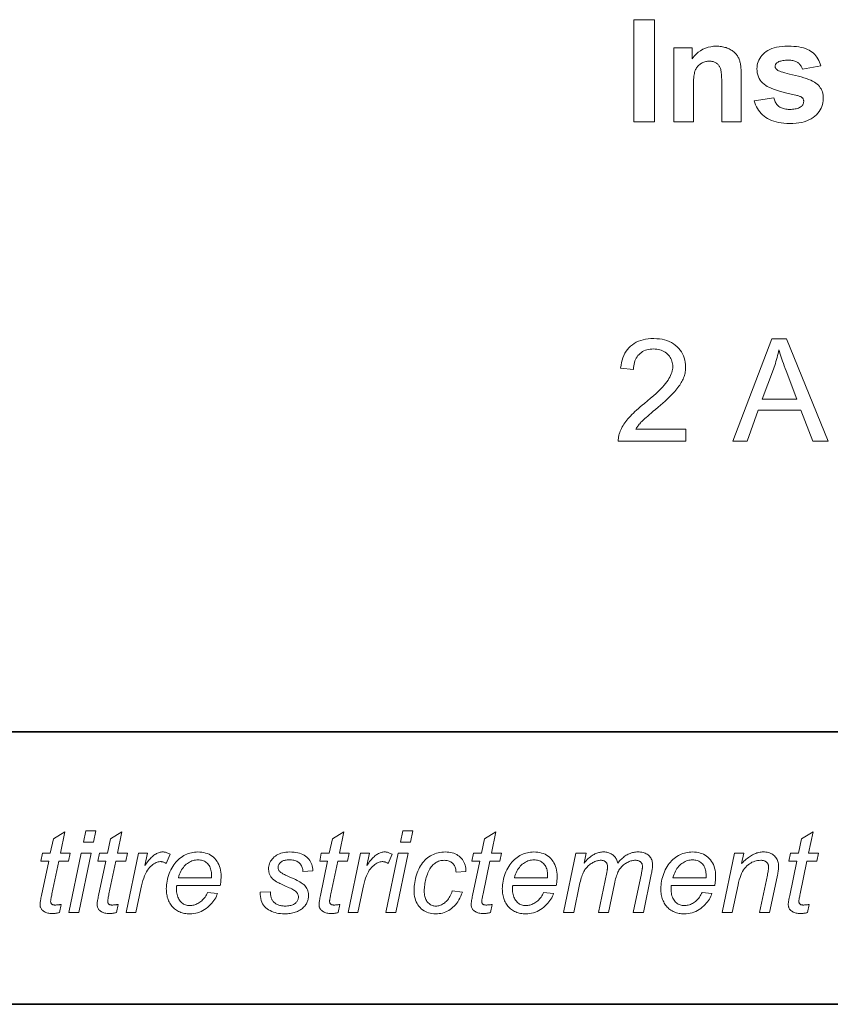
# Model space of a CAD drawing. Extents: x 10 to 410, y 10 to 287.
# Tile 3 of 20: x 291 to 311, y 10 to 34. Entities that reach past the tile are written whole.
import ezdxf

# ---------------------------------------------------------------- set-up
doc = ezdxf.new("R2010")
doc.units = 0

msp = doc.modelspace()

# ---------------------------------------------------------------- linework, layer by layer
at = {"color": 7, "lineweight": 35}
for p, q in [((409.96, 16.669), (269.696, 16.669)), ((365.393, 16.669), (269.696, 16.669)), ((10, 10), (410, 10))]:
    msp.add_line(p, q, dxfattribs=at)
at = {"color": 7, "lineweight": 13}
for points in [[(305.96, 31.593), (305.96, 34.093), (306.465, 34.093), (306.465, 31.593)], [(308.59, 31.593), (308.111, 31.593), (308.111, 32.518), (308.11, 32.574), (308.11, 32.627), (308.108, 32.675), (308.106, 32.719), (308.103, 32.759), (308.1, 32.795), (308.096, 32.827), (308.091, 32.854), (308.086, 32.878), (308.08, 32.897), (308.074, 32.914), (308.066, 32.93), (308.058, 32.945), (308.049, 32.96), (308.04, 32.974), (308.029, 32.987), (308.018, 32.999), (308.006, 33.01), (307.994, 33.021), (307.98, 33.031), (307.966, 33.04), (307.952, 33.048), (307.936, 33.055), (307.921, 33.062), (307.904, 33.067), (307.887, 33.071), (307.87, 33.074), (307.852, 33.077), (307.833, 33.078), (307.814, 33.079), (307.789, 33.078), (307.765, 33.076), (307.742, 33.073), (307.719, 33.068), (307.696, 33.062), (307.674, 33.054), (307.652, 33.045), (307.631, 33.035), (307.611, 33.023), (307.591, 33.011), (307.572, 32.996), (307.554, 32.981), (307.537, 32.966), (307.521, 32.949), (307.507, 32.931), (307.494, 32.913), (307.483, 32.893), (307.472, 32.873), (307.463, 32.852), (307.455, 32.83), (307.448, 32.805), (307.442, 32.777), (307.436, 32.745), (307.432, 32.709), (307.428, 32.669), (307.424, 32.626), (307.422, 32.579), (307.42, 32.527), (307.419, 32.472), (307.418, 32.414), (307.418, 31.593), (306.939, 31.593), (306.939, 33.404), (307.384, 33.404), (307.384, 33.138), (307.433, 33.197), (307.484, 33.249), (307.538, 33.295), (307.594, 33.335), (307.652, 33.369), (307.713, 33.396), (307.776, 33.418), (307.842, 33.433), (307.91, 33.442), (307.981, 33.445), (308.013, 33.445), (308.044, 33.443), (308.074, 33.44), (308.104, 33.436), (308.133, 33.431), (308.162, 33.425), (308.19, 33.417), (308.217, 33.409), (308.245, 33.399), (308.271, 33.388), (308.297, 33.377), (308.321, 33.364), (308.344, 33.351), (308.366, 33.338), (308.386, 33.323), (308.406, 33.308), (308.424, 33.293), (308.44, 33.277), (308.456, 33.26), (308.47, 33.242), (308.483, 33.224), (308.495, 33.206), (308.506, 33.187), (308.517, 33.168), (308.527, 33.148), (308.536, 33.127), (308.544, 33.107), (308.551, 33.085), (308.558, 33.063), (308.564, 33.041), (308.569, 33.018), (308.573, 32.992), (308.577, 32.965), (308.58, 32.936), (308.583, 32.904), (308.586, 32.871), (308.588, 32.836), (308.589, 32.799), (308.59, 32.76), (308.59, 32.719)], [(308.907, 32.11), (309.388, 32.183), (309.395, 32.156), (309.403, 32.13), (309.412, 32.106), (309.423, 32.082), (309.435, 32.06), (309.448, 32.04), (309.462, 32.021), (309.478, 32.003), (309.494, 31.986), (309.513, 31.971), (309.532, 31.957), (309.553, 31.945), (309.576, 31.934), (309.6, 31.925), (309.625, 31.917), (309.652, 31.91), (309.681, 31.905), (309.711, 31.902), (309.742, 31.899), (309.775, 31.899), (309.811, 31.899), (309.846, 31.901), (309.878, 31.905), (309.909, 31.91), (309.938, 31.916), (309.965, 31.923), (309.99, 31.932), (310.014, 31.942), (310.035, 31.954), (310.055, 31.967), (310.067, 31.977), (310.078, 31.987), (310.087, 31.998), (310.095, 32.01), (310.102, 32.023), (310.108, 32.036), (310.112, 32.05), (310.115, 32.064), (310.117, 32.079), (310.118, 32.095), (310.118, 32.106), (310.117, 32.116), (310.115, 32.126), (310.112, 32.135), (310.109, 32.145), (310.106, 32.154), (310.101, 32.162), (310.096, 32.17), (310.09, 32.178), (310.084, 32.185), (310.076, 32.192), (310.066, 32.199), (310.054, 32.205), (310.041, 32.212), (310.026, 32.218), (310.009, 32.224), (309.99, 32.23), (309.97, 32.236), (309.948, 32.242), (309.924, 32.248), (309.812, 32.274), (309.709, 32.299), (309.614, 32.323), (309.528, 32.347), (309.45, 32.371), (309.381, 32.394), (309.32, 32.416), (309.268, 32.439), (309.224, 32.461), (309.189, 32.482), (309.148, 32.512), (309.111, 32.545), (309.079, 32.58), (309.051, 32.617), (309.027, 32.657), (309.008, 32.699), (308.993, 32.743), (308.982, 32.79), (308.976, 32.838), (308.974, 32.889), (308.976, 32.936), (308.981, 32.981), (308.99, 33.024), (309.003, 33.066), (309.02, 33.106), (309.041, 33.145), (309.065, 33.182), (309.093, 33.218), (309.124, 33.252), (309.16, 33.285), (309.199, 33.316), (309.242, 33.343), (309.289, 33.367), (309.341, 33.388), (309.397, 33.405), (309.456, 33.42), (309.52, 33.431), (309.588, 33.439), (309.66, 33.444), (309.736, 33.445), (309.808, 33.444), (309.877, 33.441), (309.942, 33.434), (310.003, 33.426), (310.06, 33.415), (310.113, 33.402), (310.163, 33.386), (310.209, 33.368), (310.25, 33.347), (310.288, 33.324), (310.323, 33.299), (310.356, 33.271), (310.387, 33.241), (310.415, 33.209), (310.441, 33.174), (310.465, 33.137), (310.486, 33.098), (310.506, 33.056), (310.523, 33.012), (310.537, 32.966), (310.086, 32.883), (310.079, 32.903), (310.072, 32.923), (310.063, 32.942), (310.054, 32.959), (310.044, 32.976), (310.032, 32.992), (310.019, 33.006), (310.006, 33.02), (309.991, 33.033), (309.976, 33.045), (309.959, 33.055), (309.94, 33.065), (309.921, 33.073), (309.9, 33.081), (309.877, 33.087), (309.853, 33.092), (309.828, 33.096), (309.802, 33.099), (309.774, 33.1), (309.744, 33.101), (309.708, 33.1), (309.673, 33.099), (309.641, 33.096), (309.61, 33.092), (309.582, 33.088), (309.556, 33.082), (309.532, 33.075), (309.51, 33.067), (309.491, 33.058), (309.473, 33.048), (309.463, 33.04), (309.454, 33.032), (309.445, 33.024), (309.438, 33.014), (309.432, 33.005), (309.427, 32.995), (309.424, 32.985), (309.421, 32.974), (309.419, 32.963), (309.419, 32.951), (309.419, 32.941), (309.421, 32.931), (309.423, 32.922), (309.426, 32.912), (309.431, 32.904), (309.436, 32.895), (309.442, 32.887), (309.449, 32.879), (309.457, 32.871), (309.466, 32.864), (309.483, 32.854), (309.505, 32.843), (309.534, 32.832), (309.569, 32.819), (309.611, 32.806), (309.659, 32.792), (309.713, 32.778), (309.774, 32.762), (309.841, 32.746), (309.914, 32.729), (309.988, 32.711), (310.058, 32.693), (310.123, 32.673), (310.183, 32.653), (310.239, 32.632), (310.29, 32.611), (310.337, 32.588), (310.379, 32.565), (310.416, 32.541), (310.449, 32.516), (310.477, 32.489), (310.503, 32.461), (310.525, 32.43), (310.545, 32.398), (310.561, 32.363), (310.575, 32.326), (310.585, 32.288), (310.593, 32.247), (310.597, 32.204), (310.599, 32.16), (310.597, 32.11), (310.591, 32.063), (310.58, 32.016), (310.566, 31.972), (310.547, 31.928), (310.524, 31.886), (310.497, 31.845), (310.466, 31.806), (310.43, 31.768), (310.391, 31.732), (310.347, 31.698), (310.3, 31.667), (310.248, 31.64), (310.192, 31.617), (310.133, 31.597), (310.069, 31.581), (310.002, 31.569), (309.93, 31.56), (309.855, 31.554), (309.775, 31.552), (309.703, 31.554), (309.633, 31.558), (309.567, 31.566), (309.504, 31.576), (309.444, 31.59), (309.387, 31.607), (309.333, 31.626), (309.282, 31.649), (309.234, 31.674), (309.189, 31.703), (309.148, 31.734), (309.109, 31.767), (309.073, 31.802), (309.041, 31.84), (309.011, 31.879), (308.984, 31.921), (308.96, 31.965), (308.94, 32.011), (308.922, 32.06)], [(307.231, 24.075), (307.231, 23.78), (305.578, 23.78), (305.578, 23.802), (305.579, 23.824), (305.58, 23.846), (305.583, 23.868), (305.586, 23.889), (305.59, 23.91), (305.595, 23.931), (305.6, 23.952), (305.607, 23.973), (305.614, 23.993), (305.628, 24.027), (305.643, 24.061), (305.659, 24.094), (305.677, 24.128), (305.696, 24.161), (305.717, 24.194), (305.74, 24.227), (305.764, 24.26), (305.789, 24.293), (305.816, 24.326), (305.845, 24.359), (305.877, 24.393), (305.911, 24.429), (305.947, 24.465), (305.986, 24.502), (306.028, 24.541), (306.072, 24.58), (306.118, 24.621), (306.167, 24.662), (306.218, 24.704), (306.297, 24.77), (306.37, 24.833), (306.439, 24.893), (306.502, 24.95), (306.559, 25.004), (306.612, 25.056), (306.659, 25.104), (306.701, 25.15), (306.737, 25.194), (306.769, 25.234), (306.796, 25.273), (306.82, 25.311), (306.842, 25.349), (306.86, 25.387), (306.876, 25.424), (306.889, 25.461), (306.899, 25.497), (306.906, 25.533), (306.911, 25.568), (306.912, 25.603), (306.911, 25.639), (306.907, 25.674), (306.9, 25.708), (306.891, 25.74), (306.879, 25.771), (306.865, 25.802), (306.848, 25.831), (306.829, 25.859), (306.806, 25.885), (306.782, 25.911), (306.755, 25.935), (306.726, 25.956), (306.696, 25.975), (306.664, 25.991), (306.631, 26.005), (306.596, 26.016), (306.56, 26.025), (306.522, 26.031), (306.482, 26.035), (306.441, 26.036), (306.398, 26.035), (306.356, 26.031), (306.316, 26.024), (306.278, 26.015), (306.242, 26.003), (306.207, 25.988), (306.174, 25.971), (306.143, 25.951), (306.114, 25.929), (306.087, 25.903), (306.061, 25.876), (306.039, 25.846), (306.019, 25.814), (306.001, 25.781), (305.986, 25.745), (305.974, 25.707), (305.965, 25.667), (305.958, 25.625), (305.954, 25.581), (305.952, 25.535), (305.636, 25.567), (305.645, 25.636), (305.657, 25.702), (305.672, 25.764), (305.691, 25.823), (305.714, 25.878), (305.74, 25.931), (305.77, 25.979), (305.803, 26.025), (305.84, 26.067), (305.88, 26.105), (305.924, 26.141), (305.971, 26.172), (306.02, 26.2), (306.073, 26.224), (306.128, 26.244), (306.186, 26.261), (306.247, 26.274), (306.311, 26.283), (306.378, 26.289), (306.448, 26.29), (306.519, 26.288), (306.586, 26.282), (306.651, 26.272), (306.712, 26.259), (306.77, 26.241), (306.826, 26.219), (306.878, 26.193), (306.928, 26.163), (306.974, 26.129), (307.018, 26.091), (307.058, 26.05), (307.093, 26.007), (307.125, 25.963), (307.152, 25.916), (307.175, 25.868), (307.194, 25.817), (307.209, 25.765), (307.219, 25.711), (307.225, 25.654), (307.227, 25.596), (307.227, 25.566), (307.225, 25.537), (307.222, 25.507), (307.218, 25.477), (307.212, 25.448), (307.205, 25.418), (307.197, 25.389), (307.188, 25.36), (307.178, 25.33), (307.166, 25.301), (307.153, 25.272), (307.138, 25.243), (307.122, 25.213), (307.104, 25.183), (307.084, 25.153), (307.063, 25.122), (307.04, 25.091), (307.016, 25.06), (306.99, 25.028), (306.962, 24.996), (306.932, 24.963), (306.898, 24.927), (306.86, 24.889), (306.818, 24.849), (306.773, 24.806), (306.724, 24.761), (306.671, 24.713), (306.614, 24.663), (306.553, 24.611), (306.489, 24.556), (306.436, 24.511), (306.387, 24.469), (306.341, 24.43), (306.3, 24.394), (306.262, 24.361), (306.229, 24.332), (306.199, 24.305), (306.174, 24.281), (306.152, 24.26), (306.134, 24.241), (306.119, 24.225), (306.104, 24.208), (306.09, 24.192), (306.076, 24.175), (306.063, 24.159), (306.05, 24.142), (306.038, 24.125), (306.026, 24.109), (306.015, 24.092), (306.005, 24.075)], [(308.38, 23.78), (309.34, 26.28), (309.697, 26.28), (310.72, 23.78), (310.343, 23.78), (310.052, 24.537), (309.006, 24.537), (308.732, 23.78)], [(309.102, 24.807), (309.949, 24.807), (309.688, 25.499), (309.665, 25.561), (309.643, 25.621), (309.622, 25.678), (309.603, 25.734), (309.584, 25.787), (309.567, 25.837), (309.551, 25.886), (309.537, 25.932), (309.523, 25.976), (309.511, 26.018), (309.501, 25.97), (309.49, 25.922), (309.479, 25.874), (309.466, 25.826), (309.453, 25.778), (309.439, 25.73), (309.425, 25.683), (309.409, 25.635), (309.393, 25.588), (309.376, 25.54)], [(291.933, 12.446), (291.892, 12.245), (291.874, 12.24), (291.856, 12.236), (291.839, 12.233), (291.822, 12.23), (291.804, 12.227), (291.787, 12.225), (291.77, 12.223), (291.753, 12.222), (291.737, 12.222), (291.72, 12.221), (291.691, 12.222), (291.663, 12.224), (291.637, 12.228), (291.612, 12.233), (291.587, 12.239), (291.565, 12.247), (291.543, 12.257), (291.522, 12.268), (291.503, 12.28), (291.485, 12.294), (291.473, 12.305), (291.462, 12.317), (291.452, 12.33), (291.443, 12.344), (291.436, 12.358), (291.43, 12.373), (291.426, 12.389), (291.422, 12.406), (291.42, 12.424), (291.42, 12.442), (291.42, 12.453), (291.421, 12.466), (291.423, 12.482), (291.425, 12.5), (291.429, 12.521), (291.432, 12.544), (291.437, 12.57), (291.442, 12.598), (291.448, 12.629), (291.455, 12.662), (291.631, 13.504), (291.436, 13.504), (291.476, 13.695), (291.671, 13.695), (291.746, 14.051), (292.028, 14.221), (291.918, 13.695), (292.16, 13.695), (292.12, 13.504), (291.878, 13.504), (291.71, 12.703), (291.704, 12.674), (291.699, 12.647), (291.694, 12.622), (291.69, 12.6), (291.687, 12.581), (291.684, 12.564), (291.682, 12.549), (291.68, 12.537), (291.679, 12.527), (291.679, 12.52), (291.679, 12.512), (291.68, 12.503), (291.681, 12.496), (291.683, 12.488), (291.685, 12.482), (291.688, 12.475), (291.691, 12.469), (291.695, 12.463), (291.699, 12.458), (291.704, 12.453), (291.709, 12.449), (291.715, 12.445), (291.722, 12.441), (291.729, 12.438), (291.737, 12.436), (291.746, 12.434), (291.755, 12.432), (291.765, 12.431), (291.776, 12.43), (291.787, 12.43), (291.803, 12.43), (291.819, 12.431), (291.834, 12.432), (291.849, 12.433), (291.864, 12.434), (291.878, 12.436), (291.893, 12.438), (291.906, 12.441), (291.92, 12.443)], [(292.482, 13.966), (292.541, 14.246), (292.787, 14.246), (292.728, 13.966)], [(293.33, 12.446), (293.289, 12.245), (293.271, 12.24), (293.253, 12.236), (293.236, 12.233), (293.219, 12.23), (293.201, 12.227), (293.184, 12.225), (293.167, 12.223), (293.15, 12.222), (293.134, 12.222), (293.117, 12.221), (293.088, 12.222), (293.06, 12.224), (293.034, 12.228), (293.009, 12.233), (292.984, 12.239), (292.962, 12.247), (292.94, 12.257), (292.919, 12.268), (292.9, 12.28), (292.882, 12.294), (292.87, 12.305), (292.859, 12.317), (292.849, 12.33), (292.84, 12.344), (292.833, 12.358), (292.827, 12.373), (292.823, 12.389), (292.819, 12.406), (292.817, 12.424), (292.817, 12.442), (292.817, 12.453), (292.818, 12.466), (292.82, 12.482), (292.822, 12.5), (292.826, 12.521), (292.829, 12.544), (292.834, 12.57), (292.839, 12.598), (292.845, 12.629), (292.852, 12.662), (293.028, 13.504), (292.833, 13.504), (292.873, 13.695), (293.068, 13.695), (293.143, 14.051), (293.425, 14.221), (293.315, 13.695), (293.557, 13.695), (293.517, 13.504), (293.275, 13.504), (293.107, 12.703), (293.101, 12.674), (293.096, 12.647), (293.091, 12.622), (293.087, 12.6), (293.084, 12.581), (293.081, 12.564), (293.079, 12.549), (293.077, 12.537), (293.076, 12.527), (293.076, 12.52), (293.076, 12.512), (293.077, 12.503), (293.078, 12.496), (293.08, 12.488), (293.082, 12.482), (293.085, 12.475), (293.088, 12.469), (293.092, 12.463), (293.096, 12.458), (293.101, 12.453), (293.106, 12.449), (293.112, 12.445), (293.119, 12.441), (293.126, 12.438), (293.134, 12.436), (293.143, 12.434), (293.152, 12.432), (293.162, 12.431), (293.173, 12.43), (293.184, 12.43), (293.2, 12.43), (293.216, 12.431), (293.231, 12.432), (293.246, 12.433), (293.261, 12.434), (293.275, 12.436), (293.29, 12.438), (293.303, 12.441), (293.317, 12.443)], [(298.763, 12.446), (298.723, 12.245), (298.705, 12.24), (298.687, 12.236), (298.67, 12.233), (298.652, 12.23), (298.635, 12.227), (298.618, 12.225), (298.601, 12.223), (298.584, 12.222), (298.567, 12.222), (298.551, 12.221), (298.522, 12.222), (298.494, 12.224), (298.468, 12.228), (298.442, 12.233), (298.418, 12.239), (298.395, 12.247), (298.374, 12.257), (298.353, 12.268), (298.334, 12.28), (298.316, 12.294), (298.304, 12.305), (298.292, 12.317), (298.283, 12.33), (298.274, 12.344), (298.267, 12.358), (298.261, 12.373), (298.256, 12.389), (298.253, 12.406), (298.251, 12.424), (298.25, 12.442), (298.251, 12.453), (298.252, 12.466), (298.254, 12.482), (298.256, 12.5), (298.259, 12.521), (298.263, 12.544), (298.268, 12.57), (298.273, 12.598), (298.279, 12.629), (298.286, 12.662), (298.462, 13.504), (298.267, 13.504), (298.306, 13.695), (298.502, 13.695), (298.577, 14.051), (298.859, 14.221), (298.748, 13.695), (298.991, 13.695), (298.95, 13.504), (298.709, 13.504), (298.541, 12.703), (298.535, 12.674), (298.53, 12.647), (298.525, 12.622), (298.521, 12.6), (298.518, 12.581), (298.515, 12.564), (298.513, 12.549), (298.511, 12.537), (298.51, 12.527), (298.51, 12.52), (298.51, 12.512), (298.511, 12.503), (298.512, 12.496), (298.514, 12.488), (298.516, 12.482), (298.519, 12.475), (298.522, 12.469), (298.526, 12.463), (298.53, 12.458), (298.535, 12.453), (298.54, 12.449), (298.546, 12.445), (298.553, 12.441), (298.56, 12.438), (298.568, 12.436), (298.577, 12.434), (298.586, 12.432), (298.596, 12.431), (298.606, 12.43), (298.617, 12.43), (298.634, 12.43), (298.65, 12.431), (298.665, 12.432), (298.68, 12.433), (298.695, 12.434), (298.709, 12.436), (298.723, 12.438), (298.737, 12.441), (298.75, 12.443)], [(300.244, 13.966), (300.302, 14.246), (300.548, 14.246), (300.489, 13.966)], [(302.488, 12.446), (302.447, 12.245), (302.429, 12.24), (302.412, 12.236), (302.394, 12.233), (302.377, 12.23), (302.36, 12.227), (302.342, 12.225), (302.325, 12.223), (302.309, 12.222), (302.292, 12.222), (302.275, 12.221), (302.246, 12.222), (302.219, 12.224), (302.192, 12.228), (302.167, 12.233), (302.143, 12.239), (302.12, 12.247), (302.098, 12.257), (302.078, 12.268), (302.058, 12.28), (302.04, 12.294), (302.028, 12.305), (302.017, 12.317), (302.007, 12.33), (301.999, 12.344), (301.991, 12.358), (301.985, 12.373), (301.981, 12.389), (301.978, 12.406), (301.976, 12.424), (301.975, 12.442), (301.975, 12.453), (301.976, 12.466), (301.978, 12.482), (301.981, 12.5), (301.984, 12.521), (301.988, 12.544), (301.992, 12.57), (301.998, 12.598), (302.004, 12.629), (302.01, 12.662), (302.186, 13.504), (301.991, 13.504), (302.031, 13.695), (302.226, 13.695), (302.301, 14.051), (302.583, 14.221), (302.473, 13.695), (302.716, 13.695), (302.675, 13.504), (302.433, 13.504), (302.266, 12.703), (302.26, 12.674), (302.254, 12.647), (302.25, 12.622), (302.245, 12.6), (302.242, 12.581), (302.239, 12.564), (302.237, 12.549), (302.235, 12.537), (302.234, 12.527), (302.234, 12.52), (302.234, 12.512), (302.235, 12.503), (302.236, 12.496), (302.238, 12.488), (302.24, 12.482), (302.243, 12.475), (302.246, 12.469), (302.25, 12.463), (302.255, 12.458), (302.259, 12.453), (302.265, 12.449), (302.271, 12.445), (302.277, 12.441), (302.285, 12.438), (302.293, 12.436), (302.301, 12.434), (302.31, 12.432), (302.32, 12.431), (302.331, 12.43), (302.342, 12.43), (302.358, 12.43), (302.374, 12.431), (302.389, 12.432), (302.405, 12.433), (302.419, 12.434), (302.434, 12.436), (302.448, 12.438), (302.462, 12.441), (302.475, 12.443)], [(310.253, 12.446), (310.212, 12.245), (310.195, 12.24), (310.177, 12.236), (310.16, 12.233), (310.142, 12.23), (310.125, 12.227), (310.108, 12.225), (310.091, 12.223), (310.074, 12.222), (310.057, 12.222), (310.04, 12.221), (310.012, 12.222), (309.984, 12.224), (309.957, 12.228), (309.932, 12.233), (309.908, 12.239), (309.885, 12.247), (309.864, 12.257), (309.843, 12.268), (309.824, 12.28), (309.806, 12.294), (309.793, 12.305), (309.782, 12.317), (309.772, 12.33), (309.764, 12.344), (309.757, 12.358), (309.751, 12.373), (309.746, 12.389), (309.743, 12.406), (309.741, 12.424), (309.74, 12.442), (309.741, 12.453), (309.742, 12.466), (309.743, 12.482), (309.746, 12.5), (309.749, 12.521), (309.753, 12.544), (309.758, 12.57), (309.763, 12.598), (309.769, 12.629), (309.776, 12.662), (309.952, 13.504), (309.757, 13.504), (309.796, 13.695), (309.991, 13.695), (310.066, 14.051), (310.349, 14.221), (310.238, 13.695), (310.481, 13.695), (310.44, 13.504), (310.199, 13.504), (310.031, 12.703), (310.025, 12.674), (310.02, 12.647), (310.015, 12.622), (310.011, 12.6), (310.007, 12.581), (310.004, 12.564), (310.002, 12.549), (310.001, 12.537), (310, 12.527), (309.999, 12.52), (310, 12.512), (310, 12.503), (310.002, 12.496), (310.004, 12.488), (310.006, 12.482), (310.009, 12.475), (310.012, 12.469), (310.016, 12.463), (310.02, 12.458), (310.025, 12.453), (310.03, 12.449), (310.036, 12.445), (310.043, 12.441), (310.05, 12.438), (310.058, 12.436), (310.067, 12.434), (310.076, 12.432), (310.086, 12.431), (310.096, 12.43), (310.107, 12.43), (310.123, 12.43), (310.139, 12.431), (310.155, 12.432), (310.17, 12.433), (310.185, 12.434), (310.199, 12.436), (310.213, 12.438), (310.227, 12.441), (310.24, 12.443)], [(292.122, 12.246), (292.425, 13.695), (292.672, 13.695), (292.369, 12.246)], [(293.529, 12.246), (293.832, 13.695), (294.05, 13.695), (293.989, 13.399), (294.011, 13.431), (294.033, 13.462), (294.055, 13.492), (294.077, 13.519), (294.099, 13.545), (294.121, 13.569), (294.143, 13.591), (294.164, 13.611), (294.186, 13.63), (294.208, 13.647), (294.229, 13.662), (294.251, 13.676), (294.272, 13.688), (294.294, 13.699), (294.316, 13.707), (294.338, 13.715), (294.36, 13.72), (294.382, 13.724), (294.404, 13.727), (294.426, 13.727), (294.442, 13.727), (294.457, 13.725), (294.474, 13.723), (294.491, 13.719), (294.509, 13.714), (294.527, 13.708), (294.546, 13.701), (294.566, 13.693), (294.587, 13.684), (294.608, 13.674), (294.507, 13.445), (294.494, 13.454), (294.481, 13.462), (294.467, 13.469), (294.454, 13.475), (294.44, 13.48), (294.426, 13.484), (294.411, 13.487), (294.397, 13.49), (294.382, 13.491), (294.366, 13.491), (294.34, 13.49), (294.314, 13.486), (294.288, 13.478), (294.262, 13.468), (294.235, 13.455), (294.208, 13.439), (294.182, 13.421), (294.155, 13.399), (294.128, 13.374), (294.1, 13.347), (294.074, 13.316), (294.048, 13.28), (294.024, 13.239), (294.001, 13.194), (293.979, 13.145), (293.958, 13.09), (293.938, 13.031), (293.92, 12.968), (293.902, 12.9), (293.886, 12.827), (293.763, 12.246)], [(295.523, 12.738), (295.763, 12.714), (295.752, 12.678), (295.737, 12.643), (295.72, 12.608), (295.701, 12.574), (295.678, 12.54), (295.653, 12.506), (295.625, 12.472), (295.595, 12.439), (295.561, 12.407), (295.525, 12.374), (295.487, 12.344), (295.448, 12.316), (295.407, 12.292), (295.365, 12.271), (295.321, 12.253), (295.276, 12.239), (295.23, 12.228), (295.182, 12.22), (295.132, 12.215), (295.081, 12.213), (295.049, 12.214), (295.018, 12.216), (294.987, 12.22), (294.957, 12.225), (294.927, 12.232), (294.898, 12.24), (294.869, 12.25), (294.841, 12.261), (294.813, 12.273), (294.786, 12.288), (294.76, 12.303), (294.735, 12.32), (294.711, 12.338), (294.689, 12.358), (294.668, 12.379), (294.648, 12.401), (294.629, 12.425), (294.612, 12.45), (294.596, 12.476), (294.581, 12.504), (294.568, 12.533), (294.556, 12.562), (294.546, 12.592), (294.536, 12.624), (294.529, 12.656), (294.522, 12.688), (294.517, 12.722), (294.514, 12.756), (294.512, 12.791), (294.511, 12.827), (294.512, 12.874), (294.515, 12.921), (294.521, 12.968), (294.529, 13.015), (294.539, 13.061), (294.551, 13.107), (294.565, 13.152), (294.581, 13.198), (294.6, 13.243), (294.621, 13.288), (294.643, 13.331), (294.667, 13.372), (294.693, 13.411), (294.719, 13.448), (294.747, 13.482), (294.776, 13.514), (294.806, 13.544), (294.838, 13.571), (294.871, 13.596), (294.905, 13.619), (294.941, 13.64), (294.976, 13.658), (295.013, 13.674), (295.05, 13.688), (295.087, 13.7), (295.125, 13.71), (295.164, 13.718), (295.203, 13.723), (295.243, 13.726), (295.283, 13.727), (295.334, 13.726), (295.383, 13.721), (295.429, 13.713), (295.474, 13.702), (295.516, 13.687), (295.557, 13.67), (295.595, 13.649), (295.631, 13.624), (295.665, 13.597), (295.697, 13.567), (295.727, 13.533), (295.753, 13.497), (295.776, 13.459), (295.796, 13.419), (295.813, 13.376), (295.827, 13.331), (295.838, 13.284), (295.846, 13.234), (295.851, 13.182), (295.852, 13.127), (295.852, 13.106), (295.851, 13.084), (295.85, 13.063), (295.849, 13.041), (295.847, 13.019), (295.845, 12.998), (295.843, 12.976), (295.84, 12.953), (295.837, 12.931), (295.833, 12.909), (294.766, 12.909), (294.765, 12.901), (294.764, 12.892), (294.763, 12.884), (294.763, 12.876), (294.762, 12.869), (294.762, 12.861), (294.761, 12.854), (294.761, 12.847), (294.761, 12.839), (294.761, 12.833), (294.762, 12.793), (294.764, 12.755), (294.769, 12.719), (294.776, 12.685), (294.784, 12.653), (294.794, 12.623), (294.807, 12.595), (294.821, 12.569), (294.836, 12.545), (294.854, 12.522), (294.873, 12.502), (294.893, 12.484), (294.914, 12.468), (294.936, 12.454), (294.958, 12.442), (294.981, 12.432), (295.005, 12.425), (295.03, 12.419), (295.056, 12.416), (295.083, 12.415), (295.108, 12.416), (295.133, 12.418), (295.158, 12.423), (295.184, 12.428), (295.209, 12.436), (295.233, 12.445), (295.258, 12.456), (295.283, 12.468), (295.308, 12.482), (295.332, 12.498), (295.356, 12.516), (295.379, 12.535), (295.401, 12.555), (295.422, 12.577), (295.441, 12.6), (295.46, 12.625), (295.478, 12.651), (295.494, 12.679), (295.509, 12.708)], [(294.806, 13.097), (295.619, 13.097), (295.619, 13.105), (295.619, 13.112), (295.62, 13.118), (295.62, 13.124), (295.62, 13.13), (295.62, 13.135), (295.62, 13.14), (295.62, 13.144), (295.62, 13.148), (295.62, 13.152), (295.619, 13.188), (295.617, 13.223), (295.612, 13.255), (295.605, 13.286), (295.597, 13.316), (295.587, 13.343), (295.575, 13.369), (295.561, 13.393), (295.545, 13.416), (295.527, 13.436), (295.508, 13.455), (295.488, 13.472), (295.467, 13.487), (295.445, 13.5), (295.421, 13.51), (295.397, 13.519), (295.371, 13.526), (295.345, 13.531), (295.317, 13.534), (295.289, 13.535), (295.257, 13.534), (295.227, 13.531), (295.196, 13.525), (295.167, 13.518), (295.137, 13.508), (295.109, 13.496), (295.081, 13.482), (295.053, 13.465), (295.026, 13.447), (295, 13.426), (294.975, 13.403), (294.951, 13.378), (294.928, 13.351), (294.907, 13.321), (294.886, 13.289), (294.868, 13.255), (294.85, 13.219), (294.834, 13.181), (294.819, 13.14)], [(296.813, 12.741), (297.06, 12.756), (297.06, 12.735), (297.061, 12.715), (297.062, 12.695), (297.065, 12.676), (297.068, 12.658), (297.071, 12.64), (297.076, 12.623), (297.08, 12.606), (297.086, 12.59), (297.092, 12.575), (297.099, 12.56), (297.108, 12.546), (297.117, 12.532), (297.127, 12.519), (297.139, 12.506), (297.151, 12.494), (297.165, 12.483), (297.18, 12.472), (297.196, 12.462), (297.213, 12.452), (297.231, 12.443), (297.249, 12.435), (297.268, 12.428), (297.288, 12.421), (297.308, 12.416), (297.329, 12.412), (297.351, 12.408), (297.373, 12.406), (297.395, 12.405), (297.418, 12.404), (297.45, 12.405), (297.48, 12.407), (297.509, 12.41), (297.536, 12.415), (297.562, 12.421), (297.585, 12.428), (297.607, 12.436), (297.628, 12.446), (297.647, 12.457), (297.664, 12.47), (297.679, 12.483), (297.693, 12.497), (297.706, 12.511), (297.716, 12.526), (297.725, 12.541), (297.733, 12.557), (297.738, 12.573), (297.742, 12.589), (297.745, 12.606), (297.746, 12.624), (297.745, 12.637), (297.744, 12.649), (297.741, 12.662), (297.738, 12.674), (297.733, 12.686), (297.728, 12.698), (297.722, 12.71), (297.714, 12.722), (297.706, 12.734), (297.697, 12.745), (297.685, 12.757), (297.671, 12.769), (297.653, 12.782), (297.633, 12.795), (297.61, 12.809), (297.584, 12.824), (297.555, 12.838), (297.523, 12.854), (297.488, 12.87), (297.45, 12.886), (297.413, 12.903), (297.378, 12.918), (297.346, 12.932), (297.316, 12.946), (297.29, 12.958), (297.266, 12.969), (297.245, 12.979), (297.228, 12.989), (297.212, 12.997), (297.2, 13.004), (297.182, 13.016), (297.165, 13.028), (297.149, 13.04), (297.134, 13.052), (297.12, 13.065), (297.107, 13.079), (297.094, 13.092), (297.083, 13.107), (297.072, 13.121), (297.062, 13.136), (297.053, 13.151), (297.046, 13.167), (297.039, 13.184), (297.033, 13.2), (297.027, 13.217), (297.023, 13.235), (297.02, 13.253), (297.018, 13.272), (297.016, 13.291), (297.016, 13.31), (297.017, 13.344), (297.021, 13.377), (297.028, 13.409), (297.038, 13.44), (297.05, 13.47), (297.065, 13.499), (297.083, 13.527), (297.103, 13.554), (297.126, 13.58), (297.152, 13.605), (297.181, 13.628), (297.211, 13.649), (297.244, 13.667), (297.279, 13.683), (297.316, 13.697), (297.355, 13.708), (297.397, 13.716), (297.44, 13.723), (297.486, 13.726), (297.534, 13.727), (297.588, 13.726), (297.638, 13.722), (297.686, 13.716), (297.732, 13.707), (297.775, 13.696), (297.815, 13.682), (297.852, 13.666), (297.887, 13.647), (297.92, 13.625), (297.95, 13.601), (297.977, 13.575), (298.001, 13.548), (298.023, 13.518), (298.042, 13.488), (298.058, 13.455), (298.071, 13.421), (298.082, 13.386), (298.09, 13.348), (298.095, 13.31), (298.098, 13.269), (297.856, 13.253), (297.854, 13.278), (297.851, 13.303), (297.846, 13.326), (297.839, 13.349), (297.83, 13.37), (297.82, 13.39), (297.808, 13.409), (297.795, 13.427), (297.78, 13.444), (297.763, 13.46), (297.745, 13.475), (297.726, 13.488), (297.705, 13.499), (297.682, 13.509), (297.658, 13.517), (297.633, 13.524), (297.606, 13.53), (297.577, 13.533), (297.548, 13.536), (297.517, 13.536), (297.491, 13.536), (297.468, 13.534), (297.445, 13.531), (297.423, 13.527), (297.403, 13.522), (297.383, 13.515), (297.365, 13.508), (297.348, 13.499), (297.332, 13.489), (297.317, 13.478), (297.304, 13.466), (297.292, 13.454), (297.281, 13.442), (297.272, 13.429), (297.264, 13.417), (297.258, 13.404), (297.253, 13.391), (297.249, 13.378), (297.247, 13.365), (297.246, 13.351), (297.247, 13.337), (297.249, 13.324), (297.252, 13.312), (297.256, 13.299), (297.262, 13.287), (297.268, 13.275), (297.276, 13.263), (297.286, 13.252), (297.296, 13.241), (297.308, 13.231), (297.317, 13.223), (297.329, 13.215), (297.344, 13.206), (297.361, 13.196), (297.381, 13.186), (297.404, 13.175), (297.429, 13.163), (297.456, 13.15), (297.486, 13.136), (297.519, 13.122), (297.574, 13.098), (297.624, 13.075), (297.671, 13.053), (297.713, 13.032), (297.75, 13.012), (297.784, 12.993), (297.814, 12.975), (297.839, 12.958), (297.86, 12.943), (297.877, 12.928), (297.899, 12.905), (297.919, 12.881), (297.937, 12.856), (297.952, 12.83), (297.965, 12.803), (297.975, 12.774), (297.983, 12.745), (297.989, 12.715), (297.993, 12.684), (297.994, 12.652), (297.993, 12.631), (297.991, 12.61), (297.988, 12.588), (297.983, 12.567), (297.977, 12.546), (297.97, 12.525), (297.962, 12.504), (297.952, 12.483), (297.94, 12.462), (297.928, 12.441), (297.914, 12.421), (297.899, 12.401), (297.882, 12.383), (297.864, 12.365), (297.844, 12.348), (297.823, 12.332), (297.801, 12.316), (297.777, 12.302), (297.752, 12.288), (297.726, 12.275), (297.698, 12.263), (297.67, 12.253), (297.64, 12.244), (297.61, 12.236), (297.578, 12.229), (297.546, 12.223), (297.512, 12.219), (297.478, 12.216), (297.442, 12.214), (297.406, 12.213), (297.357, 12.214), (297.309, 12.218), (297.262, 12.224), (297.217, 12.233), (297.174, 12.244), (297.132, 12.258), (297.091, 12.274), (297.052, 12.293), (297.015, 12.314), (296.979, 12.337), (296.946, 12.364), (296.916, 12.393), (296.89, 12.426), (296.868, 12.462), (296.849, 12.5), (296.835, 12.542), (296.824, 12.587), (296.816, 12.635), (296.813, 12.687)], [(298.963, 12.246), (299.266, 13.695), (299.484, 13.695), (299.422, 13.399), (299.445, 13.431), (299.467, 13.462), (299.489, 13.492), (299.511, 13.519), (299.533, 13.545), (299.555, 13.569), (299.577, 13.591), (299.598, 13.611), (299.62, 13.63), (299.641, 13.647), (299.663, 13.662), (299.684, 13.676), (299.706, 13.688), (299.728, 13.699), (299.75, 13.707), (299.772, 13.715), (299.794, 13.72), (299.816, 13.724), (299.838, 13.727), (299.86, 13.727), (299.875, 13.727), (299.891, 13.725), (299.908, 13.723), (299.925, 13.719), (299.943, 13.714), (299.961, 13.708), (299.98, 13.701), (300, 13.693), (300.021, 13.684), (300.042, 13.674), (299.941, 13.445), (299.928, 13.454), (299.915, 13.462), (299.901, 13.469), (299.888, 13.475), (299.874, 13.48), (299.859, 13.484), (299.845, 13.487), (299.83, 13.49), (299.815, 13.491), (299.8, 13.491), (299.774, 13.49), (299.748, 13.486), (299.722, 13.478), (299.696, 13.468), (299.669, 13.455), (299.642, 13.439), (299.616, 13.421), (299.589, 13.399), (299.561, 13.374), (299.534, 13.347), (299.508, 13.316), (299.482, 13.28), (299.458, 13.239), (299.435, 13.194), (299.413, 13.145), (299.392, 13.09), (299.372, 13.031), (299.354, 12.968), (299.336, 12.9), (299.32, 12.827), (299.197, 12.246)], [(299.884, 12.246), (300.186, 13.695), (300.433, 13.695), (300.13, 12.246)], [(301.514, 12.774), (301.761, 12.748), (301.741, 12.695), (301.72, 12.645), (301.698, 12.598), (301.674, 12.553), (301.648, 12.511), (301.621, 12.473), (301.592, 12.436), (301.562, 12.403), (301.53, 12.373), (301.497, 12.345), (301.462, 12.32), (301.426, 12.297), (301.39, 12.278), (301.352, 12.261), (301.314, 12.246), (301.274, 12.234), (301.234, 12.225), (301.193, 12.218), (301.15, 12.214), (301.107, 12.213), (301.061, 12.215), (301.016, 12.219), (300.974, 12.227), (300.933, 12.238), (300.894, 12.251), (300.856, 12.268), (300.821, 12.288), (300.787, 12.311), (300.755, 12.337), (300.725, 12.366), (300.697, 12.398), (300.672, 12.432), (300.65, 12.469), (300.631, 12.508), (300.615, 12.549), (300.601, 12.593), (300.591, 12.639), (300.584, 12.688), (300.579, 12.739), (300.578, 12.793), (300.579, 12.84), (300.582, 12.888), (300.586, 12.935), (300.593, 12.982), (300.601, 13.028), (300.612, 13.075), (300.624, 13.121), (300.638, 13.168), (300.654, 13.214), (300.672, 13.26), (300.692, 13.304), (300.713, 13.347), (300.736, 13.387), (300.76, 13.425), (300.786, 13.461), (300.814, 13.495), (300.844, 13.527), (300.875, 13.556), (300.907, 13.583), (300.941, 13.608), (300.977, 13.631), (301.014, 13.651), (301.051, 13.669), (301.09, 13.685), (301.129, 13.698), (301.17, 13.708), (301.211, 13.717), (301.254, 13.723), (301.297, 13.726), (301.342, 13.727), (301.388, 13.726), (301.431, 13.722), (301.473, 13.716), (301.513, 13.706), (301.551, 13.695), (301.587, 13.68), (301.621, 13.663), (301.653, 13.643), (301.683, 13.621), (301.712, 13.596), (301.738, 13.569), (301.761, 13.54), (301.781, 13.509), (301.799, 13.477), (301.814, 13.443), (301.826, 13.407), (301.836, 13.37), (301.843, 13.331), (301.847, 13.29), (301.848, 13.247), (301.605, 13.231), (301.604, 13.258), (301.602, 13.284), (301.597, 13.308), (301.592, 13.332), (301.585, 13.354), (301.576, 13.375), (301.566, 13.394), (301.554, 13.413), (301.54, 13.43), (301.525, 13.446), (301.509, 13.461), (301.492, 13.474), (301.474, 13.486), (301.455, 13.496), (301.435, 13.505), (301.413, 13.512), (301.391, 13.517), (301.368, 13.521), (301.344, 13.523), (301.319, 13.524), (301.289, 13.523), (301.261, 13.52), (301.233, 13.516), (301.206, 13.509), (301.18, 13.501), (301.155, 13.49), (301.13, 13.478), (301.106, 13.464), (301.083, 13.448), (301.061, 13.43), (301.04, 13.41), (301.019, 13.389), (301, 13.365), (300.981, 13.339), (300.964, 13.312), (300.947, 13.282), (300.931, 13.251), (300.916, 13.217), (300.903, 13.182), (300.89, 13.144), (300.878, 13.106), (300.867, 13.068), (300.858, 13.031), (300.85, 12.993), (300.843, 12.956), (300.838, 12.919), (300.833, 12.883), (300.83, 12.847), (300.828, 12.811), (300.828, 12.775), (300.828, 12.739), (300.831, 12.705), (300.835, 12.672), (300.841, 12.642), (300.848, 12.613), (300.857, 12.586), (300.868, 12.561), (300.88, 12.538), (300.894, 12.516), (300.909, 12.497), (300.926, 12.479), (300.944, 12.464), (300.962, 12.45), (300.981, 12.438), (301.001, 12.427), (301.021, 12.419), (301.043, 12.413), (301.065, 12.408), (301.088, 12.405), (301.111, 12.404), (301.135, 12.405), (301.159, 12.408), (301.182, 12.412), (301.206, 12.419), (301.229, 12.427), (301.252, 12.437), (301.274, 12.449), (301.297, 12.463), (301.319, 12.478), (301.341, 12.496), (301.363, 12.515), (301.383, 12.536), (301.403, 12.559), (301.422, 12.584), (301.439, 12.611), (301.456, 12.64), (301.472, 12.67), (301.487, 12.703), (301.501, 12.737)], [(303.751, 12.738), (303.991, 12.714), (303.98, 12.678), (303.965, 12.643), (303.948, 12.608), (303.928, 12.574), (303.906, 12.54), (303.881, 12.506), (303.853, 12.472), (303.822, 12.439), (303.789, 12.407), (303.753, 12.374), (303.715, 12.344), (303.676, 12.316), (303.635, 12.292), (303.593, 12.271), (303.549, 12.253), (303.504, 12.239), (303.457, 12.228), (303.409, 12.22), (303.36, 12.215), (303.309, 12.213), (303.277, 12.214), (303.246, 12.216), (303.215, 12.22), (303.185, 12.225), (303.155, 12.232), (303.126, 12.24), (303.097, 12.25), (303.069, 12.261), (303.041, 12.273), (303.014, 12.288), (302.988, 12.303), (302.963, 12.32), (302.939, 12.338), (302.917, 12.358), (302.895, 12.379), (302.876, 12.401), (302.857, 12.425), (302.84, 12.45), (302.824, 12.476), (302.809, 12.504), (302.796, 12.533), (302.784, 12.562), (302.773, 12.592), (302.764, 12.624), (302.756, 12.656), (302.75, 12.688), (302.745, 12.722), (302.742, 12.756), (302.74, 12.791), (302.739, 12.827), (302.74, 12.874), (302.743, 12.921), (302.749, 12.968), (302.756, 13.015), (302.766, 13.061), (302.778, 13.107), (302.793, 13.152), (302.809, 13.198), (302.828, 13.243), (302.849, 13.288), (302.871, 13.331), (302.895, 13.372), (302.92, 13.411), (302.947, 13.448), (302.975, 13.482), (303.004, 13.514), (303.034, 13.544), (303.066, 13.571), (303.099, 13.596), (303.133, 13.619), (303.168, 13.64), (303.204, 13.658), (303.241, 13.674), (303.277, 13.688), (303.315, 13.7), (303.353, 13.71), (303.392, 13.718), (303.431, 13.723), (303.471, 13.726), (303.511, 13.727), (303.562, 13.726), (303.611, 13.721), (303.657, 13.713), (303.702, 13.702), (303.744, 13.687), (303.785, 13.67), (303.823, 13.649), (303.859, 13.624), (303.893, 13.597), (303.925, 13.567), (303.955, 13.533), (303.981, 13.497), (304.004, 13.459), (304.024, 13.419), (304.041, 13.376), (304.055, 13.331), (304.066, 13.284), (304.074, 13.234), (304.078, 13.182), (304.08, 13.127), (304.08, 13.106), (304.079, 13.084), (304.078, 13.063), (304.077, 13.041), (304.075, 13.019), (304.073, 12.998), (304.071, 12.976), (304.068, 12.953), (304.064, 12.931), (304.061, 12.909), (302.994, 12.909), (302.993, 12.901), (302.992, 12.892), (302.991, 12.884), (302.991, 12.876), (302.99, 12.869), (302.989, 12.861), (302.989, 12.854), (302.989, 12.847), (302.989, 12.839), (302.989, 12.833), (302.99, 12.793), (302.992, 12.755), (302.997, 12.719), (303.004, 12.685), (303.012, 12.653), (303.022, 12.623), (303.034, 12.595), (303.048, 12.569), (303.064, 12.545), (303.082, 12.522), (303.101, 12.502), (303.121, 12.484), (303.142, 12.468), (303.163, 12.454), (303.186, 12.442), (303.209, 12.432), (303.233, 12.425), (303.258, 12.419), (303.284, 12.416), (303.311, 12.415), (303.336, 12.416), (303.361, 12.418), (303.386, 12.423), (303.411, 12.428), (303.436, 12.436), (303.461, 12.445), (303.486, 12.456), (303.511, 12.468), (303.536, 12.482), (303.56, 12.498), (303.584, 12.516), (303.607, 12.535), (303.629, 12.555), (303.65, 12.577), (303.669, 12.6), (303.688, 12.625), (303.705, 12.651), (303.722, 12.679), (303.737, 12.708)], [(303.034, 13.097), (303.847, 13.097), (303.847, 13.105), (303.847, 13.112), (303.847, 13.118), (303.848, 13.124), (303.848, 13.13), (303.848, 13.135), (303.848, 13.14), (303.848, 13.144), (303.848, 13.148), (303.848, 13.152), (303.847, 13.188), (303.844, 13.223), (303.84, 13.255), (303.833, 13.286), (303.825, 13.316), (303.815, 13.343), (303.803, 13.369), (303.789, 13.393), (303.773, 13.416), (303.755, 13.436), (303.736, 13.455), (303.716, 13.472), (303.695, 13.487), (303.673, 13.5), (303.649, 13.51), (303.625, 13.519), (303.599, 13.526), (303.573, 13.531), (303.545, 13.534), (303.517, 13.535), (303.485, 13.534), (303.454, 13.531), (303.424, 13.525), (303.394, 13.518), (303.365, 13.508), (303.337, 13.496), (303.309, 13.482), (303.281, 13.465), (303.254, 13.447), (303.228, 13.426), (303.203, 13.403), (303.179, 13.378), (303.156, 13.351), (303.134, 13.321), (303.114, 13.289), (303.095, 13.255), (303.078, 13.219), (303.062, 13.181), (303.047, 13.14)], [(304.24, 12.246), (304.542, 13.695), (304.789, 13.695), (304.739, 13.456), (304.766, 13.486), (304.793, 13.514), (304.819, 13.54), (304.844, 13.564), (304.869, 13.586), (304.894, 13.607), (304.917, 13.625), (304.941, 13.642), (304.963, 13.656), (304.985, 13.669), (305.007, 13.68), (305.029, 13.69), (305.052, 13.699), (305.075, 13.706), (305.098, 13.713), (305.122, 13.718), (305.146, 13.722), (305.17, 13.725), (305.195, 13.727), (305.22, 13.727), (305.247, 13.727), (305.273, 13.725), (305.298, 13.721), (305.321, 13.716), (305.344, 13.71), (305.367, 13.702), (305.388, 13.692), (305.408, 13.682), (305.428, 13.669), (305.446, 13.656), (305.464, 13.641), (305.48, 13.625), (305.495, 13.608), (305.509, 13.59), (305.521, 13.57), (305.533, 13.55), (305.543, 13.528), (305.552, 13.505), (305.559, 13.481), (305.566, 13.456), (305.588, 13.483), (305.61, 13.508), (305.633, 13.532), (305.656, 13.554), (305.679, 13.575), (305.702, 13.595), (305.726, 13.613), (305.75, 13.63), (305.774, 13.646), (305.798, 13.66), (305.823, 13.673), (305.848, 13.684), (305.873, 13.694), (305.898, 13.703), (305.924, 13.711), (305.949, 13.717), (305.976, 13.721), (306.002, 13.725), (306.029, 13.727), (306.055, 13.727), (306.091, 13.727), (306.124, 13.724), (306.156, 13.72), (306.186, 13.714), (306.214, 13.706), (306.24, 13.697), (306.265, 13.685), (306.288, 13.672), (306.309, 13.658), (306.328, 13.642), (306.345, 13.624), (306.36, 13.604), (306.374, 13.584), (306.386, 13.562), (306.396, 13.538), (306.404, 13.513), (306.41, 13.487), (306.415, 13.46), (306.417, 13.43), (306.418, 13.4), (306.418, 13.386), (306.417, 13.37), (306.415, 13.352), (306.413, 13.333), (306.41, 13.311), (306.407, 13.288), (306.403, 13.264), (306.398, 13.237), (306.393, 13.209), (306.387, 13.179), (306.192, 12.246), (305.945, 12.246), (306.144, 13.204), (306.149, 13.226), (306.153, 13.248), (306.157, 13.268), (306.161, 13.287), (306.164, 13.304), (306.166, 13.32), (306.168, 13.335), (306.169, 13.349), (306.17, 13.361), (306.17, 13.371), (306.17, 13.385), (306.168, 13.399), (306.166, 13.411), (306.163, 13.423), (306.159, 13.435), (306.154, 13.446), (306.148, 13.456), (306.141, 13.466), (306.134, 13.475), (306.125, 13.483), (306.116, 13.491), (306.105, 13.498), (306.095, 13.504), (306.083, 13.509), (306.071, 13.514), (306.058, 13.518), (306.044, 13.521), (306.029, 13.523), (306.014, 13.524), (305.998, 13.524), (305.976, 13.524), (305.954, 13.522), (305.931, 13.518), (305.909, 13.514), (305.887, 13.508), (305.864, 13.5), (305.841, 13.491), (305.819, 13.481), (305.796, 13.47), (305.773, 13.457), (305.751, 13.444), (305.729, 13.429), (305.709, 13.414), (305.69, 13.397), (305.671, 13.38), (305.654, 13.362), (305.638, 13.343), (305.622, 13.324), (305.608, 13.303), (305.595, 13.282), (305.582, 13.259), (305.57, 13.234), (305.558, 13.206), (305.547, 13.177), (305.535, 13.144), (305.525, 13.11), (305.514, 13.073), (305.504, 13.034), (305.493, 12.992), (305.484, 12.949), (305.336, 12.246), (305.09, 12.246), (305.294, 13.224), (305.298, 13.243), (305.302, 13.262), (305.305, 13.279), (305.308, 13.295), (305.311, 13.309), (305.312, 13.323), (305.314, 13.335), (305.315, 13.347), (305.316, 13.357), (305.316, 13.366), (305.316, 13.38), (305.314, 13.393), (305.312, 13.406), (305.309, 13.418), (305.305, 13.43), (305.3, 13.441), (305.294, 13.452), (305.288, 13.462), (305.28, 13.472), (305.272, 13.481), (305.263, 13.489), (305.253, 13.496), (305.243, 13.503), (305.232, 13.509), (305.221, 13.513), (305.209, 13.517), (305.197, 13.52), (305.184, 13.522), (305.17, 13.524), (305.156, 13.524), (305.135, 13.524), (305.114, 13.522), (305.092, 13.518), (305.071, 13.514), (305.049, 13.508), (305.027, 13.5), (305.004, 13.491), (304.982, 13.481), (304.959, 13.47), (304.936, 13.457), (304.913, 13.443), (304.892, 13.429), (304.871, 13.413), (304.851, 13.395), (304.832, 13.377), (304.813, 13.358), (304.796, 13.338), (304.779, 13.317), (304.763, 13.295), (304.748, 13.271), (304.734, 13.246), (304.721, 13.219), (304.707, 13.19), (304.695, 13.159), (304.683, 13.126), (304.671, 13.091), (304.66, 13.054), (304.649, 13.015), (304.639, 12.974), (304.63, 12.931), (304.487, 12.246)], [(307.633, 12.738), (307.873, 12.714), (307.861, 12.678), (307.846, 12.643), (307.829, 12.608), (307.81, 12.574), (307.787, 12.54), (307.762, 12.506), (307.734, 12.472), (307.704, 12.439), (307.67, 12.407), (307.635, 12.374), (307.597, 12.344), (307.557, 12.316), (307.516, 12.292), (307.474, 12.271), (307.43, 12.253), (307.385, 12.239), (307.339, 12.228), (307.291, 12.22), (307.241, 12.215), (307.19, 12.213), (307.159, 12.214), (307.127, 12.216), (307.096, 12.22), (307.066, 12.225), (307.036, 12.232), (307.007, 12.24), (306.978, 12.25), (306.95, 12.261), (306.922, 12.273), (306.895, 12.288), (306.869, 12.303), (306.844, 12.32), (306.82, 12.338), (306.798, 12.358), (306.777, 12.379), (306.757, 12.401), (306.738, 12.425), (306.721, 12.45), (306.705, 12.476), (306.69, 12.504), (306.677, 12.533), (306.665, 12.562), (306.655, 12.592), (306.646, 12.624), (306.638, 12.656), (306.631, 12.688), (306.627, 12.722), (306.623, 12.756), (306.621, 12.791), (306.62, 12.827), (306.621, 12.874), (306.625, 12.921), (306.63, 12.968), (306.638, 13.015), (306.648, 13.061), (306.66, 13.107), (306.674, 13.152), (306.69, 13.198), (306.709, 13.243), (306.73, 13.288), (306.753, 13.331), (306.777, 13.372), (306.802, 13.411), (306.828, 13.448), (306.856, 13.482), (306.885, 13.514), (306.916, 13.544), (306.947, 13.571), (306.98, 13.596), (307.014, 13.619), (307.05, 13.64), (307.085, 13.658), (307.122, 13.674), (307.159, 13.688), (307.196, 13.7), (307.234, 13.71), (307.273, 13.718), (307.312, 13.723), (307.352, 13.726), (307.392, 13.727), (307.443, 13.726), (307.492, 13.721), (307.539, 13.713), (307.583, 13.702), (307.625, 13.687), (307.666, 13.67), (307.704, 13.649), (307.74, 13.624), (307.774, 13.597), (307.806, 13.567), (307.836, 13.533), (307.862, 13.497), (307.885, 13.459), (307.906, 13.419), (307.923, 13.376), (307.936, 13.331), (307.947, 13.284), (307.955, 13.234), (307.96, 13.182), (307.961, 13.127), (307.961, 13.106), (307.961, 13.084), (307.96, 13.063), (307.958, 13.041), (307.957, 13.019), (307.954, 12.998), (307.952, 12.976), (307.949, 12.953), (307.946, 12.931), (307.942, 12.909), (306.875, 12.909), (306.874, 12.901), (306.873, 12.892), (306.873, 12.884), (306.872, 12.876), (306.871, 12.869), (306.871, 12.861), (306.87, 12.854), (306.87, 12.847), (306.87, 12.839), (306.87, 12.833), (306.871, 12.793), (306.874, 12.755), (306.878, 12.719), (306.885, 12.685), (306.893, 12.653), (306.904, 12.623), (306.916, 12.595), (306.93, 12.569), (306.946, 12.545), (306.963, 12.522), (306.982, 12.502), (307.002, 12.484), (307.023, 12.468), (307.045, 12.454), (307.067, 12.442), (307.09, 12.432), (307.115, 12.425), (307.139, 12.419), (307.165, 12.416), (307.192, 12.415), (307.217, 12.416), (307.242, 12.418), (307.268, 12.423), (307.293, 12.428), (307.318, 12.436), (307.343, 12.445), (307.367, 12.456), (307.392, 12.468), (307.417, 12.482), (307.441, 12.498), (307.466, 12.516), (307.488, 12.535), (307.51, 12.555), (307.531, 12.577), (307.551, 12.6), (307.569, 12.625), (307.587, 12.651), (307.603, 12.679), (307.618, 12.708)], [(306.915, 13.097), (307.728, 13.097), (307.728, 13.105), (307.728, 13.112), (307.729, 13.118), (307.729, 13.124), (307.729, 13.13), (307.729, 13.135), (307.729, 13.14), (307.729, 13.144), (307.729, 13.148), (307.729, 13.152), (307.728, 13.188), (307.726, 13.223), (307.721, 13.255), (307.715, 13.286), (307.706, 13.316), (307.696, 13.343), (307.684, 13.369), (307.67, 13.393), (307.654, 13.416), (307.637, 13.436), (307.617, 13.455), (307.597, 13.472), (307.576, 13.487), (307.554, 13.5), (307.531, 13.51), (307.506, 13.519), (307.481, 13.526), (307.454, 13.531), (307.427, 13.534), (307.398, 13.535), (307.366, 13.534), (307.336, 13.531), (307.305, 13.525), (307.276, 13.518), (307.247, 13.508), (307.218, 13.496), (307.19, 13.482), (307.163, 13.465), (307.136, 13.447), (307.109, 13.426), (307.084, 13.403), (307.06, 13.378), (307.037, 13.351), (307.016, 13.321), (306.996, 13.289), (306.977, 13.255), (306.959, 13.219), (306.943, 13.181), (306.928, 13.14)], [(308.122, 12.246), (308.425, 13.695), (308.649, 13.695), (308.596, 13.442), (308.625, 13.471), (308.653, 13.499), (308.682, 13.524), (308.709, 13.548), (308.737, 13.571), (308.764, 13.592), (308.791, 13.611), (308.817, 13.629), (308.843, 13.645), (308.868, 13.659), (308.894, 13.672), (308.919, 13.684), (308.945, 13.694), (308.971, 13.703), (308.997, 13.71), (309.023, 13.717), (309.049, 13.721), (309.075, 13.725), (309.101, 13.727), (309.128, 13.727), (309.162, 13.727), (309.195, 13.724), (309.227, 13.719), (309.256, 13.712), (309.285, 13.704), (309.312, 13.693), (309.337, 13.681), (309.361, 13.666), (309.383, 13.65), (309.404, 13.632), (309.423, 13.612), (309.44, 13.591), (309.455, 13.569), (309.468, 13.545), (309.479, 13.52), (309.488, 13.494), (309.495, 13.467), (309.5, 13.438), (309.503, 13.408), (309.504, 13.377), (309.504, 13.36), (309.503, 13.341), (309.501, 13.32), (309.499, 13.298), (309.495, 13.273), (309.491, 13.247), (309.487, 13.219), (309.482, 13.189), (309.476, 13.157), (309.469, 13.123), (309.285, 12.246), (309.038, 12.246), (309.23, 13.164), (309.235, 13.19), (309.24, 13.215), (309.245, 13.238), (309.248, 13.26), (309.252, 13.28), (309.254, 13.299), (309.256, 13.317), (309.258, 13.333), (309.258, 13.348), (309.259, 13.362), (309.258, 13.376), (309.257, 13.39), (309.254, 13.403), (309.251, 13.415), (309.246, 13.427), (309.241, 13.439), (309.234, 13.45), (309.227, 13.46), (309.218, 13.47), (309.209, 13.479), (309.198, 13.488), (309.187, 13.495), (309.175, 13.502), (309.162, 13.508), (309.148, 13.513), (309.133, 13.517), (309.117, 13.52), (309.101, 13.522), (309.083, 13.524), (309.065, 13.524), (309.027, 13.523), (308.991, 13.519), (308.955, 13.512), (308.92, 13.502), (308.886, 13.49), (308.852, 13.475), (308.82, 13.457), (308.788, 13.437), (308.757, 13.414), (308.727, 13.388), (308.698, 13.359), (308.671, 13.325), (308.646, 13.288), (308.621, 13.247), (308.599, 13.203), (308.578, 13.154), (308.559, 13.101), (308.541, 13.045), (308.524, 12.984), (308.51, 12.92), (308.369, 12.246)]]:
    msp.add_lwpolyline(points, close=True, dxfattribs=at)

doc.saveas('drawing.dxf')
